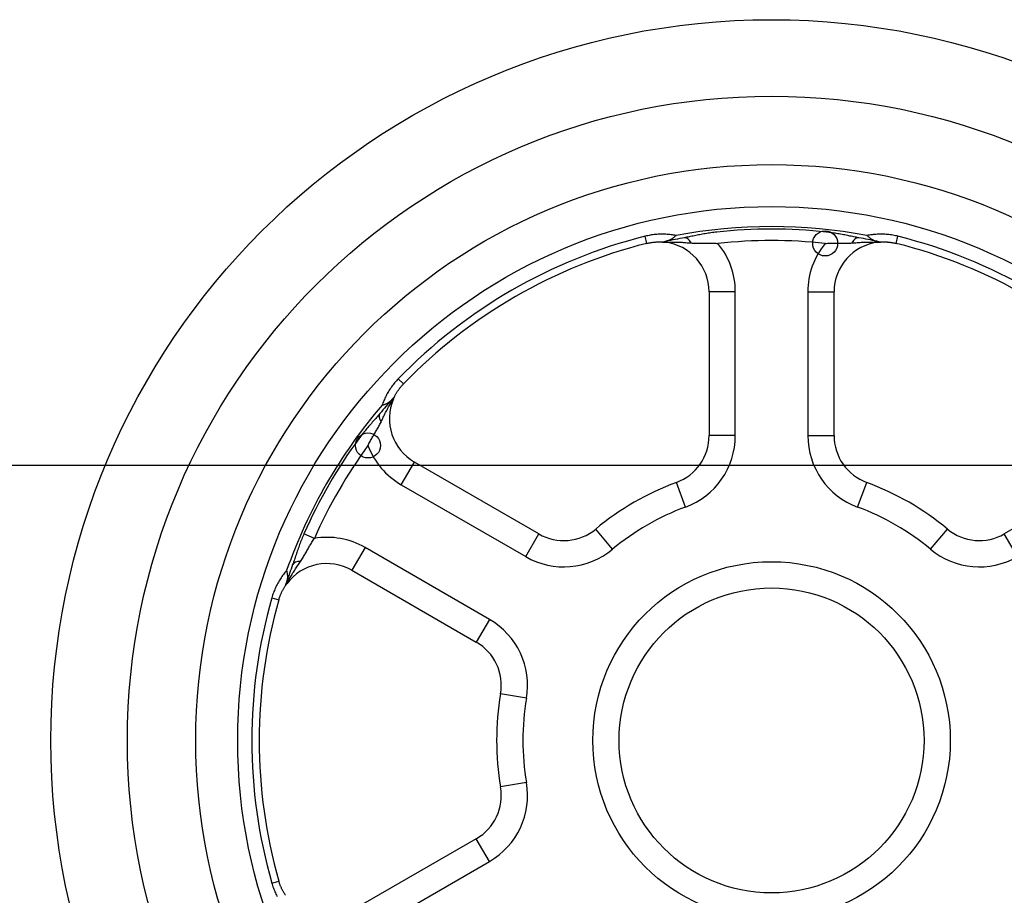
# Model space of a CAD drawing. Header units: millimetres. Extents: x -114 to 74467, y -1893 to 23658.
# Tile 9 of 52: x 12952 to 12991, y 17825 to 17860. Entities that reach past the tile are written whole.
import ezdxf

# ---------------------------------------------------------------- set-up
doc = ezdxf.new("R2010")
doc.units = ezdxf.units.MM
doc.header["$LTSCALE"] = 100
doc.layers.add('AL74----_KEUKEN', color=7, linetype='Continuous')

# ---------------------------------------------------------------- blocks, each defined once
blk = doc.blocks.new('Keukenblok koningspunt SvdT')
at = {"layer": 'AL74----_KEUKEN'}
for p, q in [((-356.006, 1508.181), (-356.058, 1508.168)), ((-355.986, 1507.884), (-356.058, 1508.168)), ((-355.955, 1508.192), (-356.006, 1508.181)), ((-355.903, 1508.203), (-355.955, 1508.192)), ((-355.851, 1508.212), (-355.903, 1508.203)), ((-355.798, 1508.22), (-355.851, 1508.212)), ((-355.746, 1508.228), (-355.798, 1508.22)), ((-355.694, 1508.234), (-355.746, 1508.228)), ((-355.641, 1508.24), (-355.694, 1508.234)), ((-355.589, 1508.244), (-355.641, 1508.24)), ((-355.537, 1508.248), (-355.589, 1508.244)), ((-355.484, 1508.251), (-355.537, 1508.248)), ((-355.432, 1508.252), (-355.484, 1508.251)), ((-355.38, 1508.253), (-355.432, 1508.252)), ((-355.328, 1508.253), (-355.38, 1508.253)), ((-355.276, 1508.251), (-355.328, 1508.253)), ((-355.224, 1508.249), (-355.276, 1508.251)), ((-355.211, 1507.971), (-355.229, 1507.967)), ((-355.172, 1508.246), (-355.224, 1508.249)), ((-355.192, 1507.976), (-355.211, 1507.971)), ((-355.173, 1507.981), (-355.192, 1507.976)), ((-355.155, 1507.987), (-355.173, 1507.981)), ((-355.121, 1508.242), (-355.172, 1508.246)), ((-355.137, 1507.993), (-355.155, 1507.987)), ((-355.119, 1507.999), (-355.137, 1507.993)), ((-355.07, 1508.237), (-355.121, 1508.242)), ((-355.102, 1508.006), (-355.119, 1507.999)), ((-355.084, 1508.014), (-355.102, 1508.006)), ((-355.067, 1508.022), (-355.084, 1508.014)), ((-355.019, 1508.231), (-355.07, 1508.237)), ((-355.049, 1508.03), (-355.067, 1508.022)), ((-355.032, 1508.039), (-355.049, 1508.03)), ((-355.015, 1508.049), (-355.032, 1508.039)), ((-354.968, 1508.224), (-355.019, 1508.231)), ((-354.998, 1508.059), (-355.015, 1508.049)), ((-354.981, 1508.069), (-354.998, 1508.059)), ((-354.964, 1508.08), (-354.981, 1508.069)), ((-354.918, 1508.217), (-354.968, 1508.224)), ((-354.948, 1508.091), (-354.964, 1508.08)), ((-354.931, 1508.103), (-354.948, 1508.091)), ((-354.915, 1508.116), (-354.931, 1508.103)), ((-354.868, 1508.208), (-354.918, 1508.217)), ((-354.899, 1508.128), (-354.915, 1508.116)), ((-354.882, 1508.142), (-354.899, 1508.128)), ((-354.866, 1508.155), (-354.882, 1508.142)), ((-354.818, 1508.199), (-354.868, 1508.208)), ((-354.85, 1508.169), (-354.866, 1508.155)), ((-354.834, 1508.184), (-354.85, 1508.169)), ((-354.818, 1508.199), (-354.834, 1508.184)), ((-354.44, 1508.118), (-354.489, 1508.11)), ((-354.391, 1508.127), (-354.44, 1508.118)), ((-354.341, 1508.137), (-354.391, 1508.127)), ((-354.291, 1508.146), (-354.341, 1508.137)), ((-354.241, 1508.156), (-354.291, 1508.146)), ((-354.19, 1508.167), (-354.241, 1508.156)), ((-354.138, 1508.177), (-354.19, 1508.167)), ((-354.086, 1508.188), (-354.138, 1508.177)), ((-354.034, 1508.198), (-354.086, 1508.188)), ((-353.981, 1508.209), (-354.034, 1508.198)), ((-353.928, 1508.22), (-353.981, 1508.209)), ((-353.874, 1508.23), (-353.928, 1508.22)), ((-353.819, 1508.241), (-353.874, 1508.23)), ((-353.764, 1508.251), (-353.819, 1508.241)), ((-353.708, 1508.261), (-353.764, 1508.251)), ((-353.652, 1508.27), (-353.708, 1508.261)), ((-353.596, 1508.28), (-353.652, 1508.27)), ((-353.539, 1508.289), (-353.596, 1508.28)), ((-353.482, 1508.297), (-353.539, 1508.289)), ((-353.424, 1508.306), (-353.482, 1508.297)), ((-353.367, 1508.314), (-353.424, 1508.306)), ((-353.309, 1508.321), (-353.367, 1508.314)), ((-353.251, 1508.329), (-353.309, 1508.321)), ((-353.193, 1508.335), (-353.251, 1508.329)), ((-348.749, 1508.329), (-348.807, 1508.335)), ((-348.691, 1508.321), (-348.749, 1508.329)), ((-348.633, 1508.314), (-348.691, 1508.321)), ((-348.576, 1508.306), (-348.633, 1508.314)), ((-348.518, 1508.297), (-348.576, 1508.306)), ((-348.461, 1508.289), (-348.518, 1508.297)), ((-348.404, 1508.28), (-348.461, 1508.289)), ((-348.348, 1508.27), (-348.404, 1508.28)), ((-348.292, 1508.261), (-348.348, 1508.27)), ((-348.236, 1508.251), (-348.292, 1508.261)), ((-348.181, 1508.241), (-348.236, 1508.251)), ((-348.126, 1508.23), (-348.181, 1508.241)), ((-348.072, 1508.22), (-348.126, 1508.23)), ((-348.019, 1508.209), (-348.072, 1508.22)), ((-347.966, 1508.198), (-348.019, 1508.209)), ((-347.914, 1508.188), (-347.966, 1508.198)), ((-347.862, 1508.177), (-347.914, 1508.188)), ((-347.81, 1508.167), (-347.862, 1508.177)), ((-347.759, 1508.156), (-347.81, 1508.167)), ((-347.709, 1508.146), (-347.759, 1508.156)), ((-347.659, 1508.137), (-347.709, 1508.146)), ((-347.609, 1508.127), (-347.659, 1508.137)), ((-347.56, 1508.118), (-347.609, 1508.127)), ((-347.511, 1508.11), (-347.56, 1508.118)), ((-347.132, 1508.208), (-347.182, 1508.199)), ((-347.182, 1508.199), (-347.166, 1508.184)), ((-347.166, 1508.184), (-347.15, 1508.169)), ((-347.15, 1508.169), (-347.134, 1508.155)), ((-347.134, 1508.155), (-347.118, 1508.142)), ((-347.082, 1508.217), (-347.132, 1508.208)), ((-347.118, 1508.142), (-347.101, 1508.128)), ((-347.101, 1508.128), (-347.085, 1508.116)), ((-347.085, 1508.116), (-347.069, 1508.103)), ((-347.032, 1508.224), (-347.082, 1508.217)), ((-347.069, 1508.103), (-347.052, 1508.091)), ((-347.052, 1508.091), (-347.036, 1508.08)), ((-347.036, 1508.08), (-347.019, 1508.069)), ((-346.981, 1508.231), (-347.032, 1508.224)), ((-347.019, 1508.069), (-347.002, 1508.059)), ((-347.002, 1508.059), (-346.985, 1508.049)), ((-346.985, 1508.049), (-346.968, 1508.039)), ((-346.93, 1508.237), (-346.981, 1508.231)), ((-346.968, 1508.039), (-346.951, 1508.03)), ((-346.951, 1508.03), (-346.933, 1508.022)), ((-346.933, 1508.022), (-346.916, 1508.014)), ((-346.879, 1508.242), (-346.93, 1508.237)), ((-346.916, 1508.014), (-346.898, 1508.006)), ((-346.898, 1508.006), (-346.881, 1507.999)), ((-346.881, 1507.999), (-346.863, 1507.993)), ((-346.828, 1508.246), (-346.879, 1508.242)), ((-346.863, 1507.993), (-346.845, 1507.987)), ((-346.845, 1507.987), (-346.827, 1507.981)), ((-346.776, 1508.249), (-346.828, 1508.246)), ((-346.827, 1507.981), (-346.808, 1507.976)), ((-346.808, 1507.976), (-346.789, 1507.971)), ((-346.789, 1507.971), (-346.771, 1507.967)), ((-346.725, 1508.251), (-346.776, 1508.249)), ((-346.673, 1508.253), (-346.725, 1508.251)), ((-346.621, 1508.253), (-346.673, 1508.253)), ((-346.569, 1508.252), (-346.621, 1508.253)), ((-346.516, 1508.251), (-346.569, 1508.252)), ((-346.464, 1508.248), (-346.516, 1508.251)), ((-346.411, 1508.245), (-346.464, 1508.248)), ((-346.359, 1508.24), (-346.411, 1508.245)), ((-346.307, 1508.235), (-346.359, 1508.24)), ((-346.254, 1508.228), (-346.307, 1508.235)), ((-346.202, 1508.221), (-346.254, 1508.228)), ((-346.15, 1508.212), (-346.202, 1508.221)), ((-346.097, 1508.203), (-346.15, 1508.212)), ((-346.046, 1508.192), (-346.097, 1508.203)), ((-345.994, 1508.181), (-346.046, 1508.192)), ((-346.014, 1507.884), (-345.942, 1508.168)), ((-345.942, 1508.168), (-345.994, 1508.181)), ((-355.986, 1507.884), (-355.961, 1507.891)), ((-355.961, 1507.891), (-355.935, 1507.897)), ((-355.935, 1507.897), (-355.909, 1507.902)), ((-355.909, 1507.902), (-355.882, 1507.907)), ((-355.882, 1507.907), (-355.856, 1507.912)), ((-355.856, 1507.912), (-355.83, 1507.917)), ((-355.83, 1507.917), (-355.804, 1507.921)), ((-355.804, 1507.921), (-355.777, 1507.925)), ((-355.777, 1507.925), (-355.751, 1507.928)), ((-355.751, 1507.928), (-355.725, 1507.931)), ((-355.725, 1507.931), (-355.698, 1507.934)), ((-355.698, 1507.934), (-355.672, 1507.937)), ((-355.672, 1507.937), (-355.646, 1507.939)), ((-355.646, 1507.939), (-355.619, 1507.941)), ((-355.619, 1507.941), (-355.593, 1507.942)), ((-355.593, 1507.942), (-355.567, 1507.943)), ((-355.567, 1507.943), (-355.54, 1507.944)), ((-355.54, 1507.944), (-355.514, 1507.944)), ((-355.514, 1507.944), (-355.488, 1507.944)), ((-355.488, 1507.944), (-355.462, 1507.944)), ((-355.462, 1507.944), (-355.436, 1507.943)), ((-355.436, 1507.943), (-355.41, 1507.942)), ((-355.41, 1507.942), (-355.384, 1507.941)), ((-355.384, 1507.941), (-355.358, 1507.939)), ((-355.358, 1507.939), (-355.357, 1507.94)), ((-355.358, 1507.939), (-355.358, 1507.939)), ((-355.358, 1507.939), (-355.357, 1507.939)), ((-355.358, 1507.939), (-355.358, 1507.939)), ((-355.357, 1507.94), (-355.356, 1507.94)), ((-355.357, 1507.939), (-355.357, 1507.939)), ((-355.357, 1507.939), (-355.356, 1507.939)), ((-355.356, 1507.94), (-355.354, 1507.94)), ((-355.356, 1507.939), (-355.355, 1507.939)), ((-355.355, 1507.939), (-355.353, 1507.939)), ((-355.354, 1507.94), (-355.352, 1507.941)), ((-355.353, 1507.939), (-355.351, 1507.939)), ((-355.352, 1507.941), (-355.349, 1507.941)), ((-355.351, 1507.939), (-355.349, 1507.939)), ((-355.349, 1507.941), (-355.346, 1507.942)), ((-355.349, 1507.939), (-355.347, 1507.939)), ((-355.347, 1507.939), (-355.344, 1507.938)), ((-355.346, 1507.942), (-355.342, 1507.943)), ((-355.344, 1507.938), (-355.341, 1507.938)), ((-355.342, 1507.943), (-355.338, 1507.944)), ((-355.341, 1507.938), (-355.338, 1507.938)), ((-355.338, 1507.944), (-355.333, 1507.945)), ((-355.338, 1507.938), (-355.334, 1507.937)), ((-355.334, 1507.937), (-355.33, 1507.937)), ((-355.333, 1507.945), (-355.328, 1507.946)), ((-355.33, 1507.937), (-355.325, 1507.937)), ((-355.328, 1507.946), (-355.323, 1507.947)), ((-355.325, 1507.937), (-355.32, 1507.936)), ((-355.323, 1507.947), (-355.317, 1507.948)), ((-355.32, 1507.936), (-355.315, 1507.936)), ((-355.317, 1507.948), (-355.31, 1507.95)), ((-355.315, 1507.936), (-355.31, 1507.935)), ((-355.31, 1507.95), (-355.304, 1507.951)), ((-355.31, 1507.935), (-355.304, 1507.935)), ((-355.304, 1507.951), (-355.297, 1507.953)), ((-355.304, 1507.935), (-355.297, 1507.934)), ((-355.297, 1507.953), (-355.289, 1507.954)), ((-355.297, 1507.934), (-355.291, 1507.933)), ((-355.291, 1507.933), (-355.284, 1507.933)), ((-355.289, 1507.954), (-355.281, 1507.956)), ((-355.284, 1507.933), (-355.276, 1507.932)), ((-355.281, 1507.956), (-355.273, 1507.958)), ((-355.276, 1507.932), (-355.268, 1507.931)), ((-355.273, 1507.958), (-355.265, 1507.959)), ((-355.268, 1507.931), (-355.263, 1507.931)), ((-355.265, 1507.959), (-355.256, 1507.961)), ((-355.263, 1507.931), (-355.249, 1507.932)), ((-355.256, 1507.961), (-355.248, 1507.963)), ((-355.249, 1507.932), (-355.227, 1507.933)), ((-355.248, 1507.963), (-355.239, 1507.965)), ((-355.239, 1507.965), (-355.229, 1507.967)), ((-355.227, 1507.933), (-355.198, 1507.934)), ((-355.198, 1507.934), (-355.164, 1507.936)), ((-355.164, 1507.936), (-355.124, 1507.937)), ((-355.124, 1507.937), (-355.081, 1507.938)), ((-355.081, 1507.938), (-355.035, 1507.939)), ((-355.035, 1507.939), (-354.988, 1507.939)), ((-354.988, 1507.939), (-354.939, 1507.939)), ((-354.939, 1507.939), (-354.89, 1507.938)), ((-354.89, 1507.938), (-354.84, 1507.937)), ((-354.84, 1507.937), (-354.79, 1507.936)), ((-354.79, 1507.936), (-354.738, 1507.934)), ((-354.738, 1507.934), (-354.687, 1507.932)), ((-354.687, 1507.932), (-354.635, 1507.93)), ((-354.635, 1507.93), (-354.583, 1507.927)), ((-354.583, 1507.927), (-354.531, 1507.924)), ((-354.531, 1507.924), (-354.479, 1507.92)), ((-354.479, 1507.92), (-354.427, 1507.917)), ((-354.427, 1507.917), (-354.375, 1507.913)), ((-354.375, 1507.913), (-354.322, 1507.909)), ((-354.322, 1507.909), (-354.27, 1507.905)), ((-354.27, 1507.905), (-354.218, 1507.9)), ((-354.218, 1507.9), (-354.171, 1507.897)), ((-354.171, 1507.897), (-354.126, 1507.894)), ((-354.126, 1507.894), (-354.08, 1507.892)), ((-354.08, 1507.892), (-354.035, 1507.89)), ((-354.035, 1507.89), (-353.99, 1507.889)), ((-353.99, 1507.889), (-353.946, 1507.889)), ((-353.946, 1507.889), (-353.902, 1507.889)), ((-353.902, 1507.889), (-353.858, 1507.889)), ((-353.858, 1507.889), (-353.814, 1507.89)), ((-353.814, 1507.89), (-353.77, 1507.89)), ((-353.77, 1507.89), (-353.726, 1507.891)), ((-353.726, 1507.891), (-353.681, 1507.892)), ((-353.681, 1507.892), (-353.637, 1507.893)), ((-353.637, 1507.893), (-353.593, 1507.894)), ((-353.593, 1507.894), (-353.548, 1507.894)), ((-353.548, 1507.894), (-353.503, 1507.894)), ((-353.503, 1507.894), (-353.458, 1507.894)), ((-353.458, 1507.894), (-353.414, 1507.893)), ((-353.414, 1507.893), (-353.369, 1507.892)), ((-353.369, 1507.892), (-353.324, 1507.891)), ((-353.324, 1507.891), (-353.279, 1507.889)), ((-353.279, 1507.889), (-353.234, 1507.887)), ((-353.234, 1507.887), (-353.189, 1507.884)), ((-353.189, 1507.884), (-353.144, 1507.881)), ((-348.856, 1507.881), (-348.811, 1507.884)), ((-348.811, 1507.884), (-348.766, 1507.887)), ((-348.766, 1507.887), (-348.721, 1507.889)), ((-348.721, 1507.889), (-348.676, 1507.891)), ((-348.676, 1507.891), (-348.631, 1507.892)), ((-348.631, 1507.892), (-348.586, 1507.893)), ((-348.586, 1507.893), (-348.542, 1507.894)), ((-348.542, 1507.894), (-348.497, 1507.894)), ((-348.497, 1507.894), (-348.452, 1507.894)), ((-348.452, 1507.894), (-348.407, 1507.894)), ((-348.407, 1507.894), (-348.363, 1507.893)), ((-348.363, 1507.893), (-348.319, 1507.892)), ((-348.319, 1507.892), (-348.274, 1507.891)), ((-348.274, 1507.891), (-348.23, 1507.89)), ((-348.23, 1507.89), (-348.186, 1507.89)), ((-348.186, 1507.89), (-348.142, 1507.889)), ((-348.142, 1507.889), (-348.098, 1507.889)), ((-348.098, 1507.889), (-348.054, 1507.889)), ((-348.054, 1507.889), (-348.01, 1507.889)), ((-348.01, 1507.889), (-347.965, 1507.89)), ((-347.965, 1507.89), (-347.92, 1507.892)), ((-347.92, 1507.892), (-347.874, 1507.894)), ((-347.874, 1507.894), (-347.829, 1507.897)), ((-347.829, 1507.897), (-347.782, 1507.9)), ((-347.782, 1507.9), (-347.73, 1507.905)), ((-347.73, 1507.905), (-347.678, 1507.909)), ((-347.678, 1507.909), (-347.625, 1507.913)), ((-347.625, 1507.913), (-347.573, 1507.917)), ((-347.573, 1507.917), (-347.521, 1507.92)), ((-347.521, 1507.92), (-347.469, 1507.924)), ((-347.469, 1507.924), (-347.416, 1507.927)), ((-347.416, 1507.927), (-347.365, 1507.93)), ((-347.365, 1507.93), (-347.313, 1507.932)), ((-347.313, 1507.932), (-347.261, 1507.934)), ((-347.261, 1507.934), (-347.21, 1507.936)), ((-347.21, 1507.936), (-347.16, 1507.937)), ((-347.16, 1507.937), (-347.109, 1507.938)), ((-347.109, 1507.938), (-347.059, 1507.939)), ((-347.059, 1507.939), (-347.009, 1507.939)), ((-347.009, 1507.939), (-346.96, 1507.938)), ((-346.96, 1507.938), (-346.915, 1507.937)), ((-346.915, 1507.937), (-346.872, 1507.936)), ((-346.872, 1507.936), (-346.833, 1507.935)), ((-346.833, 1507.935), (-346.8, 1507.934)), ((-346.8, 1507.934), (-346.772, 1507.933)), ((-346.772, 1507.933), (-346.75, 1507.932)), ((-346.771, 1507.967), (-346.761, 1507.965)), ((-346.761, 1507.965), (-346.752, 1507.963)), ((-346.752, 1507.963), (-346.743, 1507.961)), ((-346.75, 1507.932), (-346.737, 1507.931)), ((-346.743, 1507.961), (-346.735, 1507.959)), ((-346.737, 1507.931), (-346.732, 1507.931)), ((-346.735, 1507.959), (-346.726, 1507.958)), ((-346.732, 1507.931), (-346.724, 1507.932)), ((-346.726, 1507.958), (-346.718, 1507.956)), ((-346.724, 1507.932), (-346.716, 1507.933)), ((-346.718, 1507.956), (-346.711, 1507.954)), ((-346.716, 1507.933), (-346.709, 1507.933)), ((-346.711, 1507.954), (-346.703, 1507.953)), ((-346.709, 1507.933), (-346.703, 1507.934)), ((-346.703, 1507.953), (-346.696, 1507.951)), ((-346.703, 1507.934), (-346.696, 1507.935)), ((-346.696, 1507.951), (-346.69, 1507.95)), ((-346.696, 1507.935), (-346.69, 1507.935)), ((-346.69, 1507.95), (-346.683, 1507.948)), ((-346.69, 1507.935), (-346.685, 1507.936)), ((-346.685, 1507.936), (-346.68, 1507.936)), ((-346.683, 1507.948), (-346.677, 1507.947)), ((-346.68, 1507.936), (-346.675, 1507.937)), ((-346.677, 1507.947), (-346.672, 1507.946)), ((-346.675, 1507.937), (-346.67, 1507.937)), ((-346.672, 1507.946), (-346.666, 1507.945)), ((-346.67, 1507.937), (-346.666, 1507.937)), ((-346.666, 1507.945), (-346.662, 1507.944)), ((-346.666, 1507.937), (-346.662, 1507.938)), ((-346.662, 1507.944), (-346.658, 1507.943)), ((-346.662, 1507.938), (-346.659, 1507.938)), ((-346.659, 1507.938), (-346.656, 1507.938)), ((-346.658, 1507.943), (-346.654, 1507.942)), ((-346.656, 1507.938), (-346.653, 1507.939)), ((-346.654, 1507.942), (-346.651, 1507.941)), ((-346.653, 1507.939), (-346.651, 1507.939)), ((-346.651, 1507.941), (-346.648, 1507.941)), ((-346.651, 1507.939), (-346.649, 1507.939)), ((-346.649, 1507.939), (-346.647, 1507.939)), ((-346.648, 1507.941), (-346.646, 1507.94)), ((-346.647, 1507.939), (-346.645, 1507.939)), ((-346.646, 1507.94), (-346.644, 1507.94)), ((-346.645, 1507.939), (-346.644, 1507.939)), ((-346.644, 1507.94), (-346.643, 1507.94)), ((-346.644, 1507.939), (-346.643, 1507.939)), ((-346.643, 1507.94), (-346.642, 1507.939)), ((-346.643, 1507.939), (-346.643, 1507.939)), ((-346.643, 1507.939), (-346.642, 1507.939)), ((-346.642, 1507.939), (-346.616, 1507.941)), ((-346.642, 1507.939), (-346.642, 1507.939)), ((-346.642, 1507.939), (-346.642, 1507.939)), ((-346.616, 1507.941), (-346.59, 1507.942)), ((-346.59, 1507.942), (-346.565, 1507.943)), ((-346.565, 1507.943), (-346.538, 1507.944)), ((-346.538, 1507.944), (-346.512, 1507.944)), ((-346.512, 1507.944), (-346.486, 1507.944)), ((-346.486, 1507.944), (-346.46, 1507.944)), ((-346.46, 1507.944), (-346.434, 1507.943)), ((-346.434, 1507.943), (-346.407, 1507.942)), ((-346.407, 1507.942), (-346.381, 1507.941)), ((-346.381, 1507.941), (-346.355, 1507.939)), ((-346.355, 1507.939), (-346.328, 1507.937)), ((-346.328, 1507.937), (-346.302, 1507.935)), ((-346.302, 1507.935), (-346.275, 1507.932)), ((-346.275, 1507.932), (-346.249, 1507.929)), ((-346.249, 1507.929), (-346.223, 1507.925)), ((-346.223, 1507.925), (-346.196, 1507.921)), ((-346.196, 1507.921), (-346.17, 1507.917)), ((-346.17, 1507.917), (-346.144, 1507.912)), ((-346.144, 1507.912), (-346.118, 1507.907)), ((-346.118, 1507.907), (-346.092, 1507.902)), ((-346.092, 1507.902), (-346.065, 1507.897)), ((-346.065, 1507.897), (-346.039, 1507.891)), ((-346.039, 1507.891), (-346.014, 1507.884)), ((-352.45, 1505.944), (-353.5, 1505.944)), ((-353.5, 1505.944), (-353.5, 1500.196)), ((-352.45, 1500.196), (-352.45, 1505.944)), ((-349.55, 1505.944), (-349.55, 1500.196)), ((-349.55, 1505.944), (-348.5, 1505.944)), ((-348.5, 1500.196), (-348.5, 1505.944)), ((-365.937, 1502.464), (-365.974, 1502.426)), ((-365.937, 1502.464), (-365.727, 1502.261)), ((-366.238, 1502.096), (-366.267, 1502.053)), ((-366.208, 1502.14), (-366.238, 1502.096)), ((-366.177, 1502.182), (-366.208, 1502.14)), ((-366.145, 1502.224), (-366.177, 1502.182)), ((-366.112, 1502.266), (-366.145, 1502.224)), ((-366.079, 1502.307), (-366.112, 1502.266)), ((-366.045, 1502.347), (-366.079, 1502.307)), ((-366.01, 1502.387), (-366.045, 1502.347)), ((-365.974, 1502.426), (-366.01, 1502.387)), ((-365.899, 1502.058), (-365.883, 1502.079)), ((-365.883, 1502.079), (-365.867, 1502.1)), ((-365.867, 1502.1), (-365.85, 1502.121)), ((-365.85, 1502.121), (-365.833, 1502.141)), ((-365.833, 1502.141), (-365.816, 1502.162)), ((-365.816, 1502.162), (-365.799, 1502.182)), ((-365.799, 1502.182), (-365.782, 1502.202)), ((-365.782, 1502.202), (-365.764, 1502.222)), ((-365.764, 1502.222), (-365.745, 1502.241)), ((-365.745, 1502.241), (-365.727, 1502.261)), ((-366.47, 1501.69), (-366.491, 1501.643)), ((-366.447, 1501.736), (-366.47, 1501.69)), ((-366.424, 1501.783), (-366.447, 1501.736)), ((-366.4, 1501.829), (-366.424, 1501.783)), ((-366.375, 1501.874), (-366.4, 1501.829)), ((-366.35, 1501.919), (-366.375, 1501.874)), ((-366.323, 1501.964), (-366.35, 1501.919)), ((-366.295, 1502.009), (-366.323, 1501.964)), ((-366.267, 1502.053), (-366.295, 1502.009)), ((-366.164, 1501.66), (-366.158, 1501.667)), ((-366.158, 1501.667), (-366.153, 1501.674)), ((-366.153, 1501.674), (-366.147, 1501.68)), ((-366.147, 1501.68), (-366.142, 1501.686)), ((-366.142, 1501.686), (-366.136, 1501.692)), ((-366.136, 1501.692), (-366.131, 1501.697)), ((-366.131, 1501.697), (-366.126, 1501.703)), ((-366.126, 1501.703), (-366.122, 1501.708)), ((-366.126, 1501.662), (-366.123, 1501.669)), ((-366.123, 1501.669), (-366.12, 1501.676)), ((-366.122, 1501.708), (-366.117, 1501.713)), ((-366.12, 1501.676), (-366.117, 1501.683)), ((-366.117, 1501.713), (-366.113, 1501.717)), ((-366.117, 1501.683), (-366.115, 1501.689)), ((-366.115, 1501.689), (-366.112, 1501.694)), ((-366.113, 1501.717), (-366.109, 1501.721)), ((-366.112, 1501.694), (-366.11, 1501.7)), ((-366.11, 1501.7), (-366.107, 1501.705)), ((-366.109, 1501.721), (-366.106, 1501.725)), ((-366.107, 1501.705), (-366.105, 1501.71)), ((-366.106, 1501.725), (-366.103, 1501.729)), ((-366.105, 1501.71), (-366.103, 1501.714)), ((-366.103, 1501.729), (-366.1, 1501.732)), ((-366.103, 1501.714), (-366.101, 1501.718)), ((-366.101, 1501.718), (-366.099, 1501.722)), ((-366.1, 1501.732), (-366.097, 1501.735)), ((-366.099, 1501.722), (-366.098, 1501.725)), ((-366.098, 1501.725), (-366.096, 1501.729)), ((-366.097, 1501.735), (-366.095, 1501.737)), ((-366.096, 1501.729), (-366.095, 1501.731)), ((-366.095, 1501.737), (-366.093, 1501.739)), ((-366.095, 1501.731), (-366.094, 1501.734)), ((-366.094, 1501.734), (-366.093, 1501.736)), ((-366.093, 1501.739), (-366.092, 1501.741)), ((-366.093, 1501.736), (-366.092, 1501.738)), ((-366.092, 1501.741), (-366.09, 1501.742)), ((-366.092, 1501.738), (-366.091, 1501.739)), ((-366.091, 1501.739), (-366.09, 1501.741)), ((-366.09, 1501.743), (-366.089, 1501.744)), ((-366.09, 1501.742), (-366.089, 1501.743)), ((-366.09, 1501.742), (-366.09, 1501.743)), ((-366.09, 1501.741), (-366.09, 1501.742)), ((-366.089, 1501.744), (-366.077, 1501.767)), ((-366.089, 1501.743), (-366.089, 1501.744)), ((-366.089, 1501.744), (-366.089, 1501.744)), ((-366.089, 1501.744), (-366.089, 1501.744)), ((-366.089, 1501.743), (-366.089, 1501.743)), ((-366.077, 1501.767), (-366.066, 1501.79)), ((-366.066, 1501.79), (-366.053, 1501.813)), ((-366.053, 1501.813), (-366.041, 1501.836)), ((-366.041, 1501.836), (-366.028, 1501.859)), ((-366.028, 1501.859), (-366.015, 1501.881)), ((-366.015, 1501.881), (-366.002, 1501.904)), ((-366.002, 1501.904), (-365.988, 1501.926)), ((-365.988, 1501.926), (-365.974, 1501.949)), ((-365.974, 1501.949), (-365.959, 1501.971)), ((-365.959, 1501.971), (-365.945, 1501.993)), ((-365.945, 1501.993), (-365.93, 1502.014)), ((-365.93, 1502.014), (-365.914, 1502.036)), ((-365.914, 1502.036), (-365.899, 1502.058)), ((-366.567, 1501.454), (-366.583, 1501.406)), ((-366.583, 1501.406), (-366.562, 1501.413)), ((-366.549, 1501.502), (-366.567, 1501.454)), ((-366.562, 1501.413), (-366.542, 1501.419)), ((-366.531, 1501.549), (-366.549, 1501.502)), ((-366.542, 1501.419), (-366.522, 1501.426)), ((-366.511, 1501.596), (-366.531, 1501.549)), ((-366.522, 1501.426), (-366.502, 1501.433)), ((-366.491, 1501.643), (-366.511, 1501.596)), ((-366.502, 1501.433), (-366.482, 1501.44)), ((-366.482, 1501.44), (-366.463, 1501.448)), ((-366.463, 1501.448), (-366.444, 1501.456)), ((-366.444, 1501.456), (-366.426, 1501.464)), ((-366.426, 1501.464), (-366.408, 1501.473)), ((-366.408, 1501.473), (-366.39, 1501.482)), ((-366.39, 1501.482), (-366.372, 1501.492)), ((-366.372, 1501.492), (-366.355, 1501.501)), ((-366.37, 1501.25), (-366.346, 1501.295)), ((-366.355, 1501.501), (-366.338, 1501.511)), ((-366.346, 1501.295), (-366.322, 1501.339)), ((-366.338, 1501.511), (-366.322, 1501.522)), ((-366.322, 1501.522), (-366.306, 1501.533)), ((-366.322, 1501.339), (-366.297, 1501.383)), ((-366.306, 1501.533), (-366.29, 1501.544)), ((-366.297, 1501.383), (-366.272, 1501.426)), ((-366.29, 1501.544), (-366.275, 1501.555)), ((-366.275, 1501.555), (-366.26, 1501.567)), ((-366.272, 1501.426), (-366.247, 1501.468)), ((-366.26, 1501.567), (-366.246, 1501.579)), ((-366.247, 1501.468), (-366.223, 1501.507)), ((-366.246, 1501.579), (-366.231, 1501.592)), ((-366.231, 1501.592), (-366.217, 1501.605)), ((-366.223, 1501.507), (-366.201, 1501.543)), ((-366.217, 1501.605), (-366.204, 1501.618)), ((-366.204, 1501.618), (-366.19, 1501.632)), ((-366.201, 1501.543), (-366.181, 1501.576)), ((-366.19, 1501.632), (-366.177, 1501.646)), ((-366.181, 1501.576), (-366.163, 1501.605)), ((-366.177, 1501.646), (-366.171, 1501.653)), ((-366.171, 1501.653), (-366.164, 1501.66)), ((-366.163, 1501.605), (-366.148, 1501.628)), ((-366.148, 1501.628), (-366.137, 1501.646)), ((-366.137, 1501.646), (-366.129, 1501.658)), ((-366.129, 1501.658), (-366.127, 1501.662)), ((-366.836, 1500.884), (-366.87, 1500.845)), ((-366.802, 1500.923), (-366.836, 1500.884)), ((-366.768, 1500.962), (-366.802, 1500.923)), ((-366.735, 1501), (-366.768, 1500.962)), ((-366.703, 1501.038), (-366.735, 1501)), ((-366.671, 1501.076), (-366.703, 1501.038)), ((-366.58, 1500.832), (-366.558, 1500.879)), ((-366.558, 1500.879), (-366.535, 1500.926)), ((-366.535, 1500.926), (-366.512, 1500.973)), ((-366.512, 1500.973), (-366.489, 1501.02)), ((-366.489, 1501.02), (-366.466, 1501.066)), ((-366.466, 1501.066), (-366.442, 1501.113)), ((-366.442, 1501.113), (-366.418, 1501.159)), ((-366.418, 1501.159), (-366.394, 1501.205)), ((-366.394, 1501.205), (-366.37, 1501.25)), ((-367.156, 1500.518), (-367.193, 1500.475)), ((-367.12, 1500.561), (-367.156, 1500.518)), ((-367.084, 1500.603), (-367.12, 1500.561)), ((-367.048, 1500.644), (-367.084, 1500.603)), ((-367.012, 1500.685), (-367.048, 1500.644)), ((-366.976, 1500.726), (-367.012, 1500.685)), ((-366.94, 1500.766), (-366.976, 1500.726)), ((-366.905, 1500.806), (-366.94, 1500.766)), ((-366.87, 1500.845), (-366.905, 1500.806)), ((-366.774, 1500.457), (-366.751, 1500.495)), ((-366.751, 1500.495), (-366.73, 1500.534)), ((-366.73, 1500.534), (-366.708, 1500.573)), ((-366.708, 1500.573), (-366.687, 1500.613)), ((-366.687, 1500.613), (-366.666, 1500.654)), ((-366.666, 1500.654), (-366.645, 1500.695)), ((-366.645, 1500.695), (-366.625, 1500.737)), ((-366.625, 1500.737), (-366.603, 1500.784)), ((-366.603, 1500.784), (-366.58, 1500.832)), ((-367.479, 1500.114), (-367.514, 1500.067)), ((-367.444, 1500.161), (-367.479, 1500.114)), ((-367.409, 1500.207), (-367.444, 1500.161)), ((-367.373, 1500.253), (-367.409, 1500.207)), ((-367.337, 1500.298), (-367.373, 1500.253)), ((-367.301, 1500.343), (-367.337, 1500.298)), ((-367.265, 1500.387), (-367.301, 1500.343)), ((-367.229, 1500.432), (-367.265, 1500.387)), ((-367.193, 1500.475), (-367.229, 1500.432)), ((-366.999, 1500.075), (-366.977, 1500.114)), ((-366.977, 1500.114), (-366.955, 1500.153)), ((-366.955, 1500.153), (-366.932, 1500.191)), ((-366.932, 1500.191), (-366.91, 1500.23)), ((-366.91, 1500.23), (-366.887, 1500.268)), ((-366.887, 1500.268), (-366.864, 1500.305)), ((-366.864, 1500.305), (-366.841, 1500.343)), ((-366.841, 1500.343), (-366.819, 1500.381)), ((-366.819, 1500.381), (-366.796, 1500.419)), ((-366.796, 1500.419), (-366.774, 1500.457)), ((-352.45, 1500.196), (-353.5, 1500.196)), ((-349.55, 1500.196), (-348.5, 1500.196)), ((-367.145, 1499.798), (-367.126, 1499.838)), ((-367.126, 1499.838), (-367.106, 1499.878)), ((-367.106, 1499.878), (-367.085, 1499.918)), ((-367.085, 1499.918), (-367.064, 1499.958)), ((-367.064, 1499.958), (-367.043, 1499.997)), ((-367.043, 1499.997), (-367.021, 1500.036)), ((-367.021, 1500.036), (-366.999, 1500.075)), ((-324, 1499), (-535, 1499)), ((-365.815, 1498.228), (-365.29, 1499.137)), ((-360.312, 1496.263), (-365.29, 1499.137)), ((-336.71, 1499.137), (-341.688, 1496.263)), ((-365.815, 1498.228), (-360.837, 1495.354)), ((-354.444, 1497.335), (-354.808, 1498.32)), ((-347.556, 1497.335), (-347.192, 1498.32)), ((-369.754, 1496.161), (-369.776, 1496.107)), ((-369.731, 1496.214), (-369.754, 1496.161)), ((-369.708, 1496.268), (-369.731, 1496.214)), ((-369.291, 1496.084), (-369.708, 1496.268)), ((-360.837, 1495.354), (-360.312, 1496.263)), ((-357.362, 1495.65), (-358.033, 1496.458)), ((-344.638, 1495.65), (-343.967, 1496.458)), ((-341.163, 1495.354), (-341.688, 1496.263)), ((-369.9, 1495.785), (-369.919, 1495.732)), ((-369.881, 1495.838), (-369.9, 1495.785)), ((-369.861, 1495.892), (-369.881, 1495.838)), ((-369.84, 1495.946), (-369.861, 1495.892)), ((-369.819, 1495.999), (-369.84, 1495.946)), ((-369.798, 1496.053), (-369.819, 1495.999)), ((-369.776, 1496.107), (-369.798, 1496.053)), ((-369.502, 1495.741), (-369.48, 1495.779)), ((-369.48, 1495.779), (-369.458, 1495.818)), ((-369.458, 1495.818), (-369.435, 1495.856)), ((-369.435, 1495.856), (-369.411, 1495.895)), ((-369.411, 1495.895), (-369.388, 1495.933)), ((-369.388, 1495.933), (-369.364, 1495.971)), ((-369.364, 1495.971), (-369.34, 1496.009)), ((-369.34, 1496.009), (-369.315, 1496.046)), ((-369.315, 1496.046), (-369.29, 1496.083)), ((-370.043, 1495.371), (-370.06, 1495.321)), ((-370.026, 1495.421), (-370.043, 1495.371)), ((-370.009, 1495.472), (-370.026, 1495.421)), ((-369.992, 1495.523), (-370.009, 1495.472)), ((-369.974, 1495.575), (-369.992, 1495.523)), ((-369.956, 1495.627), (-369.974, 1495.575)), ((-369.938, 1495.679), (-369.956, 1495.627)), ((-369.919, 1495.732), (-369.938, 1495.679)), ((-369.72, 1495.355), (-369.697, 1495.393)), ((-369.697, 1495.393), (-369.675, 1495.432)), ((-369.675, 1495.432), (-369.653, 1495.47)), ((-369.653, 1495.47), (-369.631, 1495.509)), ((-369.631, 1495.509), (-369.61, 1495.547)), ((-369.61, 1495.547), (-369.589, 1495.586)), ((-369.589, 1495.586), (-369.568, 1495.624)), ((-369.568, 1495.624), (-369.546, 1495.663)), ((-369.546, 1495.663), (-369.524, 1495.702)), ((-369.524, 1495.702), (-369.502, 1495.741)), ((-367.265, 1495.716), (-367.79, 1494.807)), ((-362.287, 1492.842), (-367.265, 1495.716)), ((-370.143, 1495.08), (-370.16, 1495.033)), ((-370.126, 1495.127), (-370.143, 1495.08)), ((-370.109, 1495.175), (-370.126, 1495.127)), ((-370.093, 1495.223), (-370.109, 1495.175)), ((-370.076, 1495.272), (-370.093, 1495.223)), ((-370.06, 1495.321), (-370.076, 1495.272)), ((-369.991, 1494.947), (-369.962, 1494.991)), ((-369.962, 1494.991), (-369.932, 1495.034)), ((-369.932, 1495.034), (-369.903, 1495.077)), ((-369.903, 1495.077), (-369.873, 1495.12)), ((-369.873, 1495.12), (-369.843, 1495.163)), ((-369.843, 1495.163), (-369.817, 1495.202)), ((-369.817, 1495.202), (-369.791, 1495.24)), ((-369.791, 1495.24), (-369.767, 1495.279)), ((-369.767, 1495.279), (-369.743, 1495.317)), ((-369.743, 1495.317), (-369.72, 1495.355)), ((-370.561, 1494.594), (-370.59, 1494.552)), ((-370.53, 1494.635), (-370.561, 1494.594)), ((-370.499, 1494.675), (-370.53, 1494.635)), ((-370.467, 1494.715), (-370.499, 1494.675)), ((-370.435, 1494.754), (-370.467, 1494.715)), ((-370.402, 1494.792), (-370.435, 1494.754)), ((-370.402, 1494.792), (-370.397, 1494.771)), ((-370.397, 1494.771), (-370.392, 1494.75)), ((-370.392, 1494.75), (-370.388, 1494.729)), ((-370.388, 1494.729), (-370.384, 1494.709)), ((-370.384, 1494.709), (-370.381, 1494.688)), ((-370.381, 1494.688), (-370.378, 1494.667)), ((-370.378, 1494.667), (-370.376, 1494.647)), ((-370.376, 1494.647), (-370.374, 1494.627)), ((-370.374, 1494.627), (-370.372, 1494.607)), ((-370.372, 1494.607), (-370.371, 1494.587)), ((-370.371, 1494.587), (-370.37, 1494.567)), ((-370.237, 1494.558), (-370.212, 1494.6)), ((-370.212, 1494.6), (-370.186, 1494.643)), ((-370.186, 1494.643), (-370.16, 1494.686)), ((-370.16, 1494.686), (-370.133, 1494.729)), ((-370.133, 1494.729), (-370.105, 1494.773)), ((-370.105, 1494.773), (-370.077, 1494.817)), ((-370.077, 1494.817), (-370.048, 1494.86)), ((-370.048, 1494.86), (-370.02, 1494.904)), ((-370.02, 1494.904), (-369.991, 1494.947)), ((-367.79, 1494.807), (-362.812, 1491.933)), ((-370.804, 1494.196), (-370.827, 1494.149)), ((-370.78, 1494.242), (-370.804, 1494.196)), ((-370.755, 1494.288), (-370.78, 1494.242)), ((-370.729, 1494.334), (-370.755, 1494.288)), ((-370.703, 1494.379), (-370.729, 1494.334)), ((-370.676, 1494.423), (-370.703, 1494.379)), ((-370.648, 1494.467), (-370.676, 1494.423)), ((-370.62, 1494.51), (-370.648, 1494.467)), ((-370.59, 1494.552), (-370.62, 1494.51)), ((-370.461, 1494.174), (-370.447, 1494.196)), ((-370.447, 1494.196), (-370.446, 1494.198)), ((-370.447, 1494.196), (-370.447, 1494.196)), ((-370.447, 1494.196), (-370.447, 1494.196)), ((-370.447, 1494.196), (-370.446, 1494.196)), ((-370.447, 1494.196), (-370.447, 1494.196)), ((-370.447, 1494.196), (-370.447, 1494.196)), ((-370.446, 1494.199), (-370.445, 1494.201)), ((-370.446, 1494.198), (-370.446, 1494.199)), ((-370.446, 1494.197), (-370.445, 1494.198)), ((-370.446, 1494.196), (-370.446, 1494.197)), ((-370.445, 1494.201), (-370.444, 1494.204)), ((-370.445, 1494.198), (-370.444, 1494.199)), ((-370.444, 1494.204), (-370.443, 1494.207)), ((-370.444, 1494.199), (-370.443, 1494.201)), ((-370.443, 1494.207), (-370.442, 1494.211)), ((-370.443, 1494.201), (-370.442, 1494.203)), ((-370.442, 1494.211), (-370.441, 1494.215)), ((-370.442, 1494.203), (-370.441, 1494.205)), ((-370.441, 1494.215), (-370.439, 1494.22)), ((-370.441, 1494.205), (-370.439, 1494.207)), ((-370.439, 1494.22), (-370.438, 1494.225)), ((-370.439, 1494.207), (-370.437, 1494.21)), ((-370.438, 1494.225), (-370.436, 1494.23)), ((-370.437, 1494.21), (-370.435, 1494.212)), ((-370.436, 1494.23), (-370.434, 1494.236)), ((-370.435, 1494.212), (-370.433, 1494.215)), ((-370.434, 1494.236), (-370.432, 1494.242)), ((-370.433, 1494.215), (-370.431, 1494.219)), ((-370.432, 1494.242), (-370.43, 1494.249)), ((-370.431, 1494.219), (-370.428, 1494.223)), ((-370.43, 1494.249), (-370.428, 1494.256)), ((-370.428, 1494.256), (-370.425, 1494.263)), ((-370.428, 1494.223), (-370.426, 1494.227)), ((-370.426, 1494.227), (-370.422, 1494.231)), ((-370.425, 1494.263), (-370.423, 1494.27)), ((-370.423, 1494.27), (-370.42, 1494.278)), ((-370.422, 1494.231), (-370.419, 1494.235)), ((-370.42, 1494.278), (-370.418, 1494.286)), ((-370.419, 1494.235), (-370.416, 1494.24)), ((-370.418, 1494.286), (-370.415, 1494.295)), ((-370.416, 1494.24), (-370.412, 1494.245)), ((-370.415, 1494.295), (-370.412, 1494.303)), ((-370.412, 1494.303), (-370.41, 1494.312)), ((-370.412, 1494.245), (-370.408, 1494.251)), ((-370.41, 1494.312), (-370.407, 1494.321)), ((-370.408, 1494.251), (-370.404, 1494.257)), ((-370.401, 1494.339), (-370.407, 1494.321)), ((-370.404, 1494.257), (-370.4, 1494.263)), ((-370.396, 1494.358), (-370.401, 1494.339)), ((-370.4, 1494.263), (-370.395, 1494.269)), ((-370.391, 1494.376), (-370.396, 1494.358)), ((-370.395, 1494.269), (-370.393, 1494.273)), ((-370.393, 1494.273), (-370.386, 1494.286)), ((-370.387, 1494.395), (-370.391, 1494.376)), ((-370.383, 1494.413), (-370.387, 1494.395)), ((-370.386, 1494.286), (-370.376, 1494.306)), ((-370.379, 1494.432), (-370.383, 1494.413)), ((-370.377, 1494.451), (-370.379, 1494.432)), ((-370.374, 1494.47), (-370.377, 1494.451)), ((-370.376, 1494.306), (-370.363, 1494.331)), ((-370.373, 1494.489), (-370.374, 1494.47)), ((-370.371, 1494.508), (-370.373, 1494.489)), ((-370.37, 1494.528), (-370.371, 1494.508)), ((-370.37, 1494.567), (-370.37, 1494.547)), ((-370.37, 1494.547), (-370.37, 1494.528)), ((-370.363, 1494.331), (-370.347, 1494.362)), ((-370.347, 1494.362), (-370.328, 1494.396)), ((-370.328, 1494.396), (-370.307, 1494.434)), ((-370.307, 1494.434), (-370.285, 1494.474)), ((-370.285, 1494.474), (-370.262, 1494.516)), ((-370.262, 1494.516), (-370.237, 1494.558)), ((-370.964, 1493.805), (-370.98, 1493.755)), ((-370.947, 1493.856), (-370.964, 1493.805)), ((-370.929, 1493.905), (-370.947, 1493.856)), ((-370.911, 1493.955), (-370.929, 1493.905)), ((-370.891, 1494.004), (-370.911, 1493.955)), ((-370.87, 1494.053), (-370.891, 1494.004)), ((-370.849, 1494.101), (-370.87, 1494.053)), ((-370.827, 1494.149), (-370.849, 1494.101)), ((-370.664, 1493.776), (-370.654, 1493.801)), ((-370.654, 1493.801), (-370.644, 1493.825)), ((-370.644, 1493.825), (-370.634, 1493.85)), ((-370.634, 1493.85), (-370.624, 1493.874)), ((-370.624, 1493.874), (-370.613, 1493.899)), ((-370.613, 1493.899), (-370.602, 1493.923)), ((-370.602, 1493.923), (-370.59, 1493.947)), ((-370.59, 1493.947), (-370.579, 1493.97)), ((-370.579, 1493.97), (-370.567, 1493.994)), ((-370.567, 1493.994), (-370.555, 1494.017)), ((-370.555, 1494.017), (-370.542, 1494.04)), ((-370.542, 1494.04), (-370.529, 1494.063)), ((-370.529, 1494.063), (-370.516, 1494.086)), ((-370.516, 1494.086), (-370.503, 1494.108)), ((-370.503, 1494.108), (-370.489, 1494.13)), ((-370.489, 1494.13), (-370.475, 1494.152)), ((-370.475, 1494.152), (-370.461, 1494.174)), ((-370.98, 1493.755), (-370.995, 1493.704)), ((-370.995, 1493.704), (-370.714, 1493.624)), ((-370.714, 1493.624), (-370.706, 1493.649)), ((-370.706, 1493.649), (-370.698, 1493.675)), ((-370.698, 1493.675), (-370.69, 1493.7)), ((-370.69, 1493.7), (-370.682, 1493.725)), ((-370.682, 1493.725), (-370.673, 1493.751)), ((-370.673, 1493.751), (-370.664, 1493.776)), ((-362.287, 1492.842), (-362.812, 1491.933)), ((-360.806, 1489.685), (-361.841, 1489.862)), ((-360.806, 1486.315), (-361.841, 1486.138)), ((-362.812, 1484.067), (-367.79, 1481.193)), ((-362.287, 1483.158), (-362.812, 1484.067)), ((-367.265, 1480.284), (-362.287, 1483.158)), ((-370.995, 1482.296), (-370.714, 1482.376)), ((-370.706, 1482.351), (-370.714, 1482.376)), ((-370.995, 1482.296), (-370.98, 1482.245)), ((-370.98, 1482.245), (-370.964, 1482.195)), ((-370.964, 1482.195), (-370.947, 1482.145)), ((-370.947, 1482.145), (-370.929, 1482.095)), ((-370.929, 1482.095), (-370.911, 1482.045)), ((-370.911, 1482.045), (-370.891, 1481.996)), ((-370.891, 1481.996), (-370.87, 1481.948)), ((-370.698, 1482.325), (-370.706, 1482.351)), ((-370.69, 1482.3), (-370.698, 1482.325)), ((-370.682, 1482.275), (-370.69, 1482.3)), ((-370.673, 1482.249), (-370.682, 1482.275)), ((-370.663, 1482.224), (-370.673, 1482.249)), ((-370.654, 1482.2), (-370.663, 1482.224)), ((-370.644, 1482.175), (-370.654, 1482.2)), ((-370.634, 1482.15), (-370.644, 1482.175)), ((-370.624, 1482.126), (-370.634, 1482.15)), ((-370.613, 1482.102), (-370.624, 1482.126)), ((-370.602, 1482.078), (-370.613, 1482.102)), ((-370.59, 1482.054), (-370.602, 1482.078)), ((-370.579, 1482.03), (-370.59, 1482.054)), ((-370.567, 1482.007), (-370.579, 1482.03)), ((-370.555, 1481.983), (-370.567, 1482.007)), ((-370.542, 1481.96), (-370.555, 1481.983)), ((-370.87, 1481.948), (-370.849, 1481.9)), ((-370.849, 1481.9), (-370.827, 1481.852)), ((-370.827, 1481.852), (-370.804, 1481.805)), ((-370.804, 1481.805), (-370.78, 1481.758)), ((-370.529, 1481.937), (-370.542, 1481.96)), ((-370.516, 1481.915), (-370.529, 1481.937)), ((-370.503, 1481.892), (-370.516, 1481.915)), ((-370.489, 1481.87), (-370.503, 1481.892)), ((-370.475, 1481.848), (-370.489, 1481.87)), ((-370.461, 1481.826), (-370.475, 1481.848)), ((-370.447, 1481.805), (-370.461, 1481.826))]:
    blk.add_line(p, q, dxfattribs=at)
for centre, radius in [((-351, 1488), 28.833), ((-351, 1488), 25.772), ((-351, 1488), 23.035), ((-351, 1488), 21.359), ((-348.855, 1507.882), 0.5), ((-367.146, 1499.799), 0.5), ((-351, 1488), 7.15), ((-351, 1488), 6.1)]:
    blk.add_circle(centre, radius, dxfattribs=at)
for centre, radius, start, end in [((-351, 1488), 20.556, 79.2948, 100.7052), ((-351, 1488), 20.454, 83.8426, 96.1574), ((-351, 1488), 20.793, 104.078, 135.922), ((-351, 1488), 20.41, 99.8426, 101.9598), ((-351, 1488), 19.998, 83.8426, 96.1574), ((-351, 1488), 20.41, 78.0402, 80.1574), ((-351, 1488), 20.793, 44.078, 75.922), ((-351, 1488), 20.5, 104.078, 135.922), ((-355.5, 1505.944), 2, 0, 83.3516), ((-355.5, 1505.944), 3.05, 0, 39.4531), ((-346.5, 1505.944), 3.05, 140.5469, 180), ((-346.5, 1505.944), 2, 96.6484, 180), ((-351, 1488), 20.5, 44.078, 75.922), ((-351, 1488), 20.556, 139.2948, 160.7052), ((-351, 1488), 20.41, 138.0402, 140.1574), ((-364.29, 1500.869), 2, 156.6484, 240), ((-355.5, 1500.196), 2, 290.2522, 0), ((-355.5, 1500.196), 3.05, 290.2522, 0), ((-346.5, 1500.196), 3.05, 180, 249.7478), ((-346.5, 1500.196), 2, 180, 249.7478), ((-351, 1488), 20.454, 143.8426, 156.1574), ((-351, 1488), 19.998, 143.8426, 156.1574), ((-364.29, 1500.869), 3.05, 200.5469, 240), ((-351, 1488), 11, 110.2522, 129.7478), ((-351, 1488), 11, 50.2522, 69.7478), ((-351, 1488), 9.95, 110.2522, 129.7478), ((-351, 1488), 9.95, 50.2522, 69.7478), ((-359.312, 1497.995), 2, 240, 309.7478), ((-342.688, 1497.995), 2, 230.2522, 300), ((-368.79, 1493.075), 3.05, 60, 99.4531), ((-359.312, 1497.995), 3.05, 240, 309.7478), ((-342.688, 1497.995), 3.05, 230.2522, 300), ((-351, 1488), 20.41, 159.8426, 161.9598), ((-368.79, 1493.075), 2, 60, 143.3516), ((-351, 1488), 20.793, 164.078, 195.922), ((-351, 1488), 20.5, 164.078, 195.922), ((-363.812, 1490.201), 3.05, 350.2522, 60), ((-363.812, 1490.201), 2, 350.2522, 60), ((-351, 1488), 11, 170.2522, 189.7478), ((-351, 1488), 9.95, 170.2522, 189.7478), ((-363.812, 1485.799), 3.05, 300, 9.7478), ((-363.812, 1485.799), 2, 300, 9.7478)]:
    blk.add_arc(centre, radius, start, end, dxfattribs=at)
for centre, major_axis, start_param, end_param in [((-354.403, 1507.617), (-0.085, 0.493), 5.229874, 6.283185), ((-347.597, 1507.617), (0.085, 0.493), 0, 1.053311), ((-366.287, 1500.756), (-0.384, 0.32), 0, 1.053311), ((-369.69, 1494.861), (-0.469, 0.172), 5.229874, 6.283185)]:
    blk.add_ellipse(centre, major_axis=major_axis, ratio=0.532515, start_param=start_param, end_param=end_param, dxfattribs=at)

msp = doc.modelspace()

# ---------------------------------------------------------------- block references
at = {"layer": 'AL74----_KEUKEN'}
msp.add_blockref('Keukenblok koningspunt SvdT', (13332.83, 16343.33), dxfattribs=at)
msp.add_blockref('Keukenblok koningspunt SvdT', (13332.83, 16343.33), dxfattribs=at)

doc.saveas('drawing.dxf')
